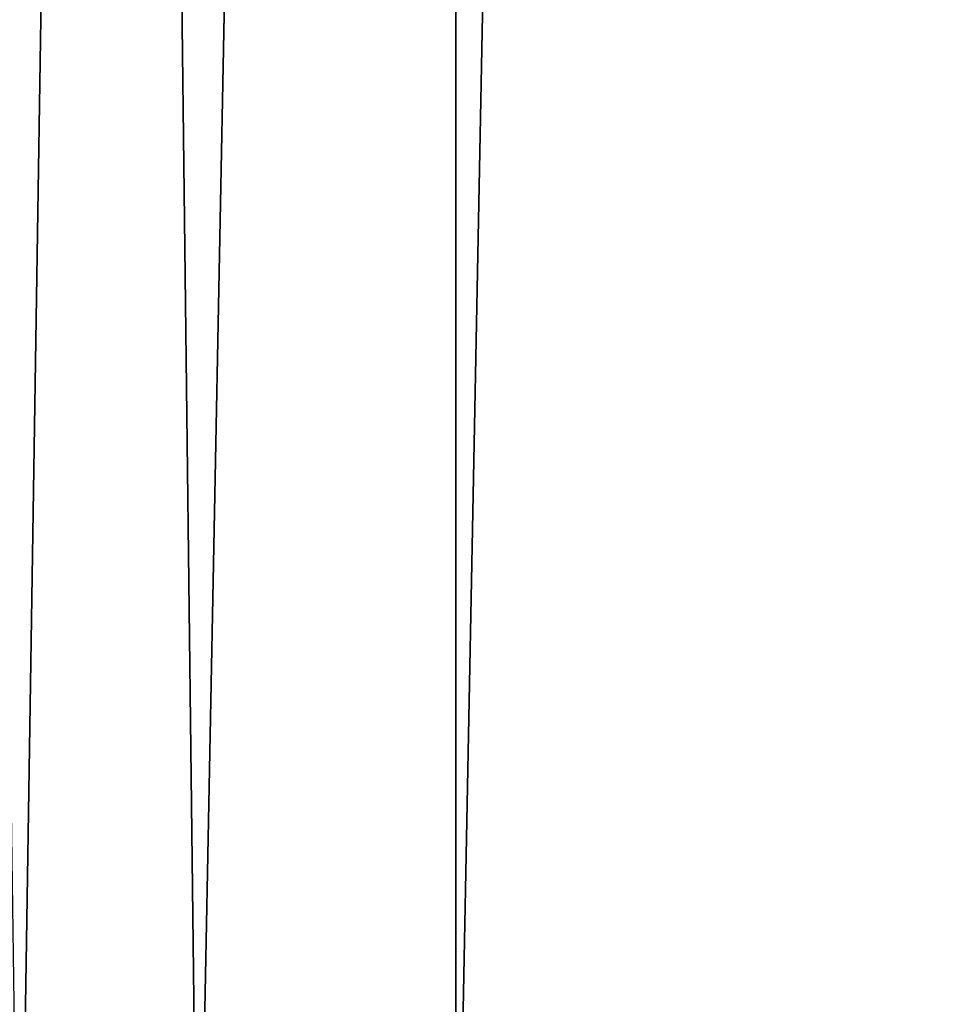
# Model space of a CAD drawing. Extents: x 23 to 1811, y 19 to 594.
# Tile 66 of 256: x 123.16 to 130.52, y 26.61 to 34.44. Entities that reach past the tile are written whole.
import ezdxf

# ---------------------------------------------------------------- set-up
doc = ezdxf.new("R2010")
doc.units = 0
doc.header["$LTSCALE"] = 25.4
doc.layers.get('0').update_dxf_attribs({"linetype": 'CONTINUOUS'})

# ---------------------------------------------------------------- blocks, each defined once
blk = doc.blocks.new('BE3C_SUNO_2740CFXXSR_STL')
at = {"color": 0}
for p, q in [((118.369, 542.1705, 208.882), (124.5742, 23.7779, 200.3402)), ((118.369, 542.1705, 208.882), (124.5742, 23.7779, 200.3402)), ((131.2132, 542.1705, 633.2272), (123.1543, 23.5779, 622.5185)), ((131.2132, 542.1705, 633.2272), (123.1543, 23.5779, 622.5185)), ((134.5779, 542.1705, 187.5748), (124.5742, 23.7779, 200.3402)), ((134.5779, 542.1705, 187.5748), (124.5742, 23.7779, 200.3402)), ((126.6236, 23.5779, 201.7743), (126.6236, 542.1705, 201.7743)), ((126.6236, 23.5779, 201.7743), (126.6236, 542.1705, 201.7743)), ((126.6236, 23.5779, 201.7743), (136.7788, 542.1705, 188.834)), ((126.6236, 23.5779, 201.7743), (136.7788, 542.1705, 188.834))]:
    blk.add_line(p, q, dxfattribs=at)
mesh = blk.add_polyface(dxfattribs=at)
corners = [(131.2132, 542.1705, 633.2272), (123.1543, 23.5779, 622.5185), (115.898, 542.1705, 612.1279)]
mesh.append_faces([[corners[k] for k in face] for face in [(0, 1, 2)]], dxfattribs={"color": 0})
mesh = blk.add_polyface(dxfattribs=at)
corners = [(115.8981, 542.1705, 216.8755), (121.8067, 23.5779, 208.358), (126.6236, 542.1705, 201.7743)]
mesh.append_faces([[corners[k] for k in face] for face in [(0, 1, 2)]], dxfattribs={"color": 0})
mesh = blk.add_polyface(dxfattribs=at)
corners = [(118.369, 542.1705, 208.882), (124.5742, 23.7779, 200.3402), (118.369, 23.7779, 208.882)]
mesh.append_faces([[corners[k] for k in face] for face in [(0, 1, 2)]], dxfattribs={"color": 0})
mesh = blk.add_polyface(dxfattribs=at)
corners = [(134.5779, 542.1705, 187.5748), (124.5742, 23.7779, 200.3402), (118.369, 542.1705, 208.882)]
mesh.append_faces([[corners[k] for k in face] for face in [(0, 1, 2)]], dxfattribs={"color": 0})
mesh = blk.add_polyface(dxfattribs=at)
corners = [(134.578, 542.1705, 641.4287), (118.369, 23.7779, 620.1214), (130.7297, 23.7779, 636.655)]
mesh.append_faces([[corners[k] for k in face] for face in [(0, 1, 2)]], dxfattribs={"color": 0})
mesh = blk.add_polyface(dxfattribs=at)
corners = [(118.369, 542.1705, 620.1214), (118.369, 23.7779, 620.1214), (134.578, 542.1705, 641.4287)]
mesh.append_faces([[corners[k] for k in face] for face in [(0, 1, 2)]], dxfattribs={"color": 0})
mesh = blk.add_polyface(dxfattribs=at)
corners = [(126.6236, 542.1705, 201.7743), (121.8067, 23.5779, 208.358), (126.6236, 23.5779, 201.7743)]
mesh.append_faces([[corners[k] for k in face] for face in [(0, 1, 2)]], dxfattribs={"color": 0})
mesh = blk.add_polyface(dxfattribs=at)
corners = [(131.2132, 542.1705, 633.2272), (131.2132, 23.5779, 633.2272), (123.1543, 23.5779, 622.5185)]
mesh.append_faces([[corners[k] for k in face] for face in [(0, 1, 2)]], dxfattribs={"color": 0})
mesh = blk.add_polyface(dxfattribs=at)
corners = [(134.5779, 542.1705, 187.5748), (139.0474, 23.7779, 182.2304), (124.5742, 23.7779, 200.3402)]
mesh.append_faces([[corners[k] for k in face] for face in [(0, 1, 2)]], dxfattribs={"color": 0})
mesh = blk.add_polyface(dxfattribs=at)
corners = [(126.6236, 542.1705, 201.7743), (126.6236, 23.5779, 201.7743), (136.7788, 542.1705, 188.834)]
mesh.append_faces([[corners[k] for k in face] for face in [(0, 1, 2)]], dxfattribs={"color": 0})
mesh = blk.add_polyface(dxfattribs=at)
corners = [(136.7788, 542.1705, 188.834), (126.6236, 23.5779, 201.7743), (143.3935, 23.5779, 181.0167)]
mesh.append_faces([[corners[k] for k in face] for face in [(0, 1, 2)]], dxfattribs={"color": 0})

msp = doc.modelspace()

# ---------------------------------------------------------------- block references
at = {"color": 0}
msp.add_blockref('BE3C_SUNO_2740CFXXSR_STL', (0, 0), dxfattribs=at)

doc.saveas('drawing.dxf')
